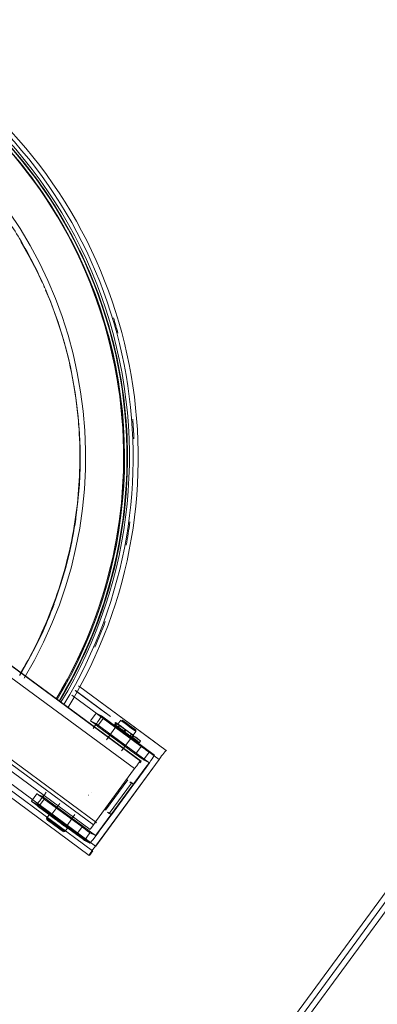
# Model space of a CAD drawing. Header units: metres. Extents: x 135583 to 135939, y 457896 to 458258.
# Tile 147 of 256: x 135757.252 to 135757.442, y 457915.506 to 457916.028. Entities that reach past the tile are written whole.
import ezdxf

# ---------------------------------------------------------------- set-up
doc = ezdxf.new("R2010")
doc.units = ezdxf.units.M
doc.layers.add('NIEUWE INSTALLATIE', color=250, linetype='Continuous', lineweight=0)

msp = doc.modelspace()

# ---------------------------------------------------------------- linework, layer by layer
at = {"layer": 'NIEUWE INSTALLATIE'}
for p, q in [((135757.31654, 457915.63444), (135756.86251, 457915.96809)), ((135757.31616, 457915.63453), (135756.86254, 457915.96787)), ((135757.31311, 457915.63053), (135756.86361, 457915.96084)), ((135756.83644, 457915.93121), (135757.28951, 457915.59827)), ((135756.84064, 457915.93185), (135757.29129, 457915.60069)), ((135756.84338, 457915.93227), (135757.29239, 457915.60232)), ((135757.2978, 457915.65998), (135757.28157, 457915.67191)), ((135757.28163, 457915.672), (135757.30036, 457915.65822)), ((135757.32986, 457915.64013), (135757.28331, 457915.67436)), ((135757.32444, 457915.64422), (135757.28337, 457915.67445)), ((135757.30395, 457915.65168), (135757.2798, 457915.66943)), ((135757.28965, 457915.65592), (135757.29261, 457915.65994)), ((135757.29261, 457915.65994), (135757.29548, 457915.65846)), ((135757.29252, 457915.65443), (135757.28965, 457915.65592)), ((135757.3207, 457915.63372), (135757.29252, 457915.65443)), ((135757.29348, 457915.65306), (135757.29644, 457915.65708)), ((135757.32366, 457915.63775), (135757.29548, 457915.65846)), ((135757.29644, 457915.65708), (135757.31657, 457915.64229)), ((135757.30524, 457915.65336), (135757.30359, 457915.6546)), ((135757.30576, 457915.65618), (135757.30428, 457915.65416)), ((135757.31361, 457915.63826), (135757.29348, 457915.65306)), ((135757.30357, 457915.6532), (135757.29812, 457915.64579)), ((135757.30508, 457915.65357), (135757.30437, 457915.65261)), ((135757.31234, 457915.64824), (135757.31382, 457915.65026)), ((135757.31382, 457915.65026), (135757.31371, 457915.65096)), ((135757.30622, 457915.63991), (135757.31163, 457915.64728)), ((135757.32608, 457915.63541), (135757.31007, 457915.64719)), ((135757.31082, 457915.64787), (135757.31153, 457915.64884)), ((135757.31565, 457915.64432), (135757.31631, 457915.6452)), ((135757.31657, 457915.64229), (135757.31361, 457915.63826)), ((135757.32078, 457915.63923), (135757.31782, 457915.6352)), ((135757.32366, 457915.63775), (135757.32078, 457915.63923)), ((135757.33004, 457915.64004), (135757.32986, 457915.64013)), ((135757.29233, 457915.58948), (135757.32608, 457915.63541)), ((135757.29245, 457915.58942), (135757.3262, 457915.63536)), ((135757.31654, 457915.63444), (135757.31616, 457915.63453)), ((135757.31782, 457915.6352), (135757.3207, 457915.63372)), ((135757.29239, 457915.60232), (135757.31311, 457915.63053)), ((135757.31903, 457915.63124), (135757.29417, 457915.5974)), ((135757.48975, 457915.62403), (135757.19372, 457915.22109)), ((135757.24606, 457915.6235), (135757.29233, 457915.58948)), ((135757.2976, 457915.60847), (135757.30944, 457915.62459)), ((135757.31144, 457915.62285), (135757.2996, 457915.60674)), ((135757.31266, 457915.62222), (135757.31144, 457915.62285)), ((135757.49217, 457915.62225), (135757.19614, 457915.21932)), ((135757.49456, 457915.62044), (135757.19853, 457915.21751)), ((135757.24569, 457915.6201), (135757.29079, 457915.58694)), ((135757.29005, 457915.61807), (135757.29011, 457915.61804)), ((135757.30082, 457915.6061), (135757.31266, 457915.62222)), ((135757.24569, 457915.61637), (135757.28901, 457915.58453)), ((135757.26123, 457915.61723), (135757.25827, 457915.6132)), ((135757.25827, 457915.6132), (135757.26114, 457915.61172)), ((135757.26123, 457915.61723), (135757.2641, 457915.61575)), ((135757.26507, 457915.61437), (135757.2621, 457915.61034)), ((135757.29228, 457915.59504), (135757.2641, 457915.61575)), ((135757.28519, 457915.59958), (135757.26507, 457915.61437)), ((135757.28865, 457915.61643), (135757.28872, 457915.61639)), ((135757.26114, 457915.61172), (135757.28932, 457915.59101)), ((135757.28223, 457915.59555), (135757.2621, 457915.61034)), ((135757.27336, 457915.61208), (135757.26864, 457915.60565)), ((135757.26771, 457915.60608), (135757.26635, 457915.60423)), ((135757.26635, 457915.60423), (135757.26646, 457915.60353)), ((135757.27669, 457915.59973), (135757.28138, 457915.60611)), ((135757.2996, 457915.60674), (135757.30082, 457915.60611)), ((135757.27602, 457915.59712), (135757.27738, 457915.59898)), ((135757.28519, 457915.59958), (135757.28223, 457915.59555)), ((135757.28645, 457915.59249), (135757.28941, 457915.59652)), ((135757.28932, 457915.59101), (135757.28645, 457915.59249)), ((135757.29228, 457915.59504), (135757.28941, 457915.59652)), ((135757.2892, 457915.58443), (135757.29097, 457915.58685))]:
    msp.add_line(p, q, dxfattribs=at)
at = {"layer": 'NIEUWE INSTALLATIE', "flags": 128}
for points in [[(135757.25755, 457915.94774), (135757.25298, 457915.95355), (135757.24652, 457915.96114), (135757.23975, 457915.96846), (135757.23817, 457915.97003)], [(135757.27228, 457915.92639), (135757.27049, 457915.92933), (135757.26498, 457915.93763), (135757.25914, 457915.94571), (135757.25848, 457915.94656)], [(135757.28583, 457915.9013), (135757.28497, 457915.90318), (135757.2805, 457915.91209), (135757.27567, 457915.92081), (135757.27323, 457915.92483)], [(135757.25275, 457915.90999), (135757.25718, 457915.90221), (135757.26128, 457915.89425), (135757.26421, 457915.88798)], [(135757.29666, 457915.87408), (135757.29622, 457915.87548), (135757.29284, 457915.88486), (135757.28909, 457915.8941), (135757.28664, 457915.8995)], [(135757.26583, 457915.88432), (135757.26853, 457915.87788), (135757.27165, 457915.86949), (135757.27444, 457915.86098), (135757.27689, 457915.85236), (135757.27899, 457915.84366), (135757.28073, 457915.83487), (135757.28213, 457915.82603), (135757.28317, 457915.81713), (135757.28386, 457915.8082), (135757.28419, 457915.79925), (135757.28416, 457915.79029), (135757.28377, 457915.78134), (135757.28302, 457915.77241), (135757.28192, 457915.76352), (135757.28047, 457915.75468), (135757.27866, 457915.74591), (135757.2765, 457915.73721), (135757.274, 457915.72861), (135757.27115, 457915.72011), (135757.26797, 457915.71174), (135757.26446, 457915.7035), (135757.26062, 457915.6954), (135757.25645, 457915.68747), (135757.25212, 457915.67995)], [(135757.26487, 457915.88657), (135757.26507, 457915.88614), (135757.26529, 457915.88561)], [(135757.30346, 457915.8493), (135757.30184, 457915.85635), (135757.29922, 457915.86597), (135757.29709, 457915.87273)], [(135757.30829, 457915.81829), (135757.30737, 457915.82697), (135757.30592, 457915.83683), (135757.30408, 457915.84663), (135757.30376, 457915.84801)], [(135757.3093, 457915.79451), (135757.30933, 457915.79713), (135757.30907, 457915.8071), (135757.30842, 457915.81705)], [(135757.30703, 457915.76215), (135757.30772, 457915.76727), (135757.30865, 457915.7772), (135757.30919, 457915.78716), (135757.30927, 457915.79283)], [(135757.30292, 457915.73958), (135757.30465, 457915.74756), (135757.30638, 457915.75738), (135757.30681, 457915.76054)], [(135757.29314, 457915.70733), (135757.29387, 457915.70919), (135757.29714, 457915.71861), (135757.30003, 457915.72816), (135757.30254, 457915.73781), (135757.30267, 457915.73841)], [(135757.28426, 457915.68675), (135757.28622, 457915.69077), (135757.29023, 457915.6999), (135757.29267, 457915.70612)], [(135757.27308, 457915.66619), (135757.27712, 457915.67302), (135757.28184, 457915.6818), (135757.28362, 457915.68543)], [(135757.30249, 457915.65392), (135757.30265, 457915.65414), (135757.30282, 457915.65437), (135757.30298, 457915.65459), (135757.30314, 457915.65481)], [(135757.30294, 457915.65371), (135757.3031, 457915.65393), (135757.30326, 457915.65415), (135757.30342, 457915.65437), (135757.30359, 457915.6546)], [(135757.30376, 457915.65449), (135757.30359, 457915.65427), (135757.30343, 457915.65405), (135757.30327, 457915.65383), (135757.30311, 457915.65361)], [(135757.30358, 457915.65323), (135757.30335, 457915.6534), (135757.30294, 457915.65371)], [(135757.30524, 457915.65336), (135757.30508, 457915.65314), (135757.30492, 457915.65292), (135757.30476, 457915.6527), (135757.30459, 457915.65248)], [(135757.30801, 457915.65124), (135757.30784, 457915.65102), (135757.30768, 457915.6508), (135757.30752, 457915.65058), (135757.30736, 457915.65036)], [(135757.30789, 457915.65008), (135757.30805, 457915.6503), (135757.30822, 457915.65052), (135757.30838, 457915.65074), (135757.30854, 457915.65096)], [(135757.31172, 457915.64716), (135757.31189, 457915.64739), (135757.31205, 457915.64761), (135757.31221, 457915.64783), (135757.31238, 457915.64805)], [(135757.31272, 457915.64787), (135757.31256, 457915.64765), (135757.3124, 457915.64743), (135757.31223, 457915.64721), (135757.31207, 457915.64699)], [(135757.31215, 457915.64828), (135757.31223, 457915.64822), (135757.3123, 457915.64817), (135757.31238, 457915.64811), (135757.31246, 457915.64805)], [(135757.3127, 457915.62226), (135757.31301, 457915.62268), (135757.31923, 457915.63115)], [(135757.29436, 457915.5973), (135757.30058, 457915.60576), (135757.3008, 457915.60606)]]:
    msp.add_lwpolyline(points, dxfattribs=at)
at = {"layer": 'NIEUWE INSTALLATIE'}
for centre, major_axis, ratio, start_param, end_param in [((135757.05957, 457915.79577), (0.11369, 0.22024), 0.999071, 4.644936, 7.61124), ((135757.05957, 457915.79577), (0.10443, 0.20229), 0.999071, 4.647032, 7.603636), ((135757.05974, 457915.79568), (0.11505, 0.22286), 0.999071, 4.643762, 6.426721), ((135757.05985, 457915.79562), (0.1144, 0.22161), 0.999071, 4.644177, 6.283185), ((135757.05972, 457915.79569), (0.11595, 0.2246), 0.999071, 4.643084, 6.125971), ((135757.06018, 457915.79545), (0.11697, 0.22659), 0.999071, 4.641511, 6.125971), ((135757.06018, 457915.79545), (0.11367, 0.22019), 0.999071, 5.677172, 6.125971), ((135757.06012, 457915.79548), (0.1144, 0.22161), 0.999071, 4.643986, 6.125971), ((135757.05964, 457915.79573), (0.11369, 0.22024), 0.999071, 4.644881, 5.674915), ((135757.06018, 457915.79545), (0.11367, 0.22019), 0.999071, 4.644515, 5.676221), ((135757.06018, 457915.79545), (0.11604, 0.22478), 0.999071, 5.452772, 5.486502), ((135757.06039, 457915.79534), (0.10275, 0.19904), 0.999071, 5.452772, 5.484583), ((135757.06018, 457915.79545), (0.11604, 0.22478), 0.999071, 5.228373, 5.269689), ((135757.06039, 457915.79534), (0.10275, 0.19904), 0.999071, 5.182209, 5.228373), ((135757.06039, 457915.79534), (0.10275, 0.19904), 0.999071, 4.955308, 5.042877), ((135757.06018, 457915.79545), (0.11604, 0.22478), 0.999071, 5.003973, 5.053371), ((135757.06039, 457915.79534), (0.10275, 0.19904), 0.999071, 4.779574, 4.835029), ((135757.06018, 457915.79545), (0.11604, 0.22478), 0.999071, 4.779573, 4.837754), ((135757.28596, 457915.65683), (-0.00423, 0.00311), 0.006745, 6.283184, 7.06039), ((135757.28596, 457915.65683), (-0.00423, 0.00311), 0.006746, 5.70388, 6.283186), ((135757.29664, 457915.65699), (-0.00403, 0.00296), 0.006745, 6.240619, 7.811416), ((135757.29368, 457915.65296), (-0.00403, 0.00296), 0.006745, 6.24062, 7.811416), ((135757.29075, 457915.65202), (-0.00474, -0.00645), 0.042552, 1.577548, 3.141593), ((135757.29075, 457915.65202), (-0.00178, -0.00242), 0.042552, 2.362946, 3.141593), ((135757.30825, 457915.65112), (-0.00806, 0.00592), 0.006745, 0.889698, 1.52823), ((135757.30979, 457915.65322), (-0.00403, 0.00296), 0.006745, 0.000001, 1.52823), ((135757.30979, 457915.65322), (-0.00403, 0.00296), 0.006745, 4.669823, 6.24062), ((135757.31008, 457915.65362), (-0.00363, 0.00266), 0.006745, 0, 3.099027), ((135757.31008, 457915.65362), (-0.00363, 0.00266), 0.006745, 3.148338, 6.240622), ((135757.3076, 457915.65024), (-0.00806, 0.00592), 0.006745, 0.889698, 1.52823), ((135757.3076, 457915.65024), (-0.00806, 0.00592), 0.006745, 4.683669, 5.308355), ((135757.3076, 457915.65024), (-0.00403, 0.00296), 0.006745, 0.000001, 0.948891), ((135757.3076, 457915.65024), (-0.00403, 0.00296), 0.006746, 5.949646, 6.24062), ((135757.30831, 457915.6512), (-0.00403, 0.00296), 0.006745, 6.283184, 7.811416), ((135757.30831, 457915.6512), (-0.00403, 0.00296), 0.006745, 5.317336, 6.240621), ((135757.30831, 457915.6512), (-0.00322, 0.00237), 0.006745, 6.283184, 6.477868), ((135757.30831, 457915.6512), (-0.00322, 0.00237), 0.006745, 4.669823, 6.240619), ((135757.3076, 457915.65024), (-0.00403, 0.00296), 0.006745, 4.692593, 5.333133), ((135757.3076, 457915.65024), (-0.00322, 0.00237), 0.006745, 4.669823, 5.496674), ((135757.3076, 457915.65024), (-0.00403, 0.00296), 0.006745, 1.471355, 1.52823), ((135757.3076, 457915.65024), (-0.00806, 0.00592), 0.006745, 1.52823, 1.570796), ((135757.3076, 457915.65024), (-0.00564, 0.00414), 0.006746, 1.53306, 1.561362), ((135757.3076, 457915.65024), (-0.00403, 0.00296), 0.006746, 1.52823, 1.549513), ((135757.3076, 457915.65024), (-0.00322, 0.00237), 0.006745, 1.52823, 1.549513), ((135757.3076, 457915.65024), (-0.00806, 0.00592), 0.006745, 1.570796, 3.12031), ((135757.3076, 457915.65024), (-0.00322, 0.00237), 0.006745, 3.967332, 4.669823), ((135757.3076, 457915.65024), (-0.00403, 0.00296), 0.006746, 4.11239, 4.669823), ((135757.30825, 457915.65112), (-0.00806, 0.00592), 0.006745, 1.52823, 1.570796), ((135757.30825, 457915.65112), (-0.00564, 0.00414), 0.006745, 1.53306, 1.570796), ((135757.30831, 457915.6512), (-0.00403, 0.00296), 0.006746, 1.52823, 1.570796), ((135757.30831, 457915.6512), (-0.00322, 0.00237), 0.006746, 1.538872, 1.549513), ((135757.30825, 457915.65112), (-0.00806, 0.00592), 0.006745, 4.717377, 4.725636), ((135757.30825, 457915.65112), (-0.00806, 0.00592), 0.006745, 1.570796, 4.035841), ((135757.30831, 457915.6512), (-0.00403, 0.00296), 0.006745, 1.570796, 3.120309), ((135757.30831, 457915.6512), (-0.00322, 0.00237), 0.006745, 3.141594, 4.669823), ((135757.30979, 457915.65322), (-0.00403, 0.00296), 0.006745, 1.52823, 1.570796), ((135757.30979, 457915.65322), (-0.00403, 0.00296), 0.006745, 1.570796, 3.099027), ((135757.30979, 457915.65322), (-0.00403, 0.00296), 0.006745, 3.148338, 4.669823), ((135757.30831, 457915.6512), (-0.00403, 0.00296), 0.006745, 3.141593, 4.049748), ((135757.30825, 457915.65112), (-0.00564, 0.00414), 0.006745, 3.801442, 4.177338), ((135757.3076, 457915.65024), (-0.00806, 0.00592), 0.006745, 3.141593, 4.348904), ((135757.3076, 457915.65024), (-0.00403, 0.00296), 0.006746, 2.553221, 3.12031), ((135757.3076, 457915.65024), (-0.00403, 0.00296), 0.006745, 3.141592, 3.450265), ((135757.31676, 457915.64219), (-0.00403, 0.00296), 0.006746, 1.52823, 3.099027), ((135757.32631, 457915.6353), (-0.00355, -0.00483), 0.042552, 3.148344, 4.719141), ((135757.3132, 457915.6305), (-0.00296, -0.00403), 0.016385, 3.148339, 4.719135), ((135757.3138, 457915.63816), (-0.00403, 0.00296), 0.006745, 1.52823, 3.099027), ((135757.31358, 457915.63041), (-0.00296, -0.00403), 0.016385, 2.46362, 3.141593), ((135757.31892, 457915.6313), (-0.00178, -0.00242), 0.042552, 1.577548, 3.141593), ((135757.31892, 457915.6313), (-0.00474, -0.00645), 0.042552, 1.577548, 3.141593), ((135757.3058, 457915.62699), (-0.00564, 0.00414), 0.006745, 2.575428, 3.099027), ((135757.30702, 457915.62636), (-0.00564, 0.00414), 0.006745, 3.141592, 3.905708), ((135757.26588, 457915.61817), (-0.00474, -0.00645), 0.042552, 0.006752, 1.577548), ((135757.2623, 457915.61025), (-0.00403, 0.00296), 0.006745, 6.240619, 7.811416), ((135757.26526, 457915.61428), (-0.00403, 0.00296), 0.006745, 6.240619, 7.811416), ((135757.26588, 457915.61817), (-0.00178, -0.00242), 0.042552, 0.006752, 0.792149), ((135757.29396, 457915.61088), (-0.00564, 0.00414), 0.006745, 2.575428, 3.099027), ((135757.29518, 457915.61025), (-0.00564, 0.00414), 0.006745, 3.141593, 3.905708), ((135757.27118, 457915.60068), (-0.00484, 0.00355), 0.006745, 4.669823, 6.240619), ((135757.27118, 457915.60068), (-0.00484, 0.00355), 0.006745, 0.006746, 1.52823), ((135757.27089, 457915.60027), (-0.00443, 0.00326), 0.006745, 3.141593, 6.24062), ((135757.27089, 457915.60027), (-0.00443, 0.00326), 0.006746, 0.006745, 3.099027), ((135757.27255, 457915.60253), (-0.00484, 0.00355), 0.006745, 0.000001, 1.52823), ((135757.27255, 457915.60253), (-0.00484, 0.00355), 0.006745, 4.669823, 6.240619), ((135757.27266, 457915.60269), (-0.00403, 0.00296), 0.006745, 0, 0.676196), ((135757.27266, 457915.60269), (-0.00403, 0.00296), 0.006746, 4.669823, 6.24062), ((135757.27255, 457915.60253), (-0.00484, 0.00355), 0.006745, 1.52823, 1.570796), ((135757.27255, 457915.60253), (-0.00484, 0.00355), 0.006745, 1.570796, 3.12031), ((135757.27255, 457915.60253), (-0.00484, 0.00355), 0.006745, 3.141594, 4.669823), ((135757.27266, 457915.60269), (-0.00403, 0.00296), 0.006745, 3.141593, 4.669823), ((135757.29248, 457915.6023), (-0.00296, -0.00403), 0.016385, 4.719135, 6.283185), ((135757.27118, 457915.60068), (-0.00484, 0.00355), 0.006745, 1.52823, 1.570796), ((135757.27118, 457915.60068), (-0.00484, 0.00355), 0.006745, 1.570796, 3.099027), ((135757.27118, 457915.60068), (-0.00484, 0.00355), 0.006745, 3.14159, 4.669823), ((135757.28538, 457915.59948), (-0.00403, 0.00296), 0.006746, 1.52823, 1.570796), ((135757.28538, 457915.59948), (-0.00403, 0.00296), 0.006745, 1.570796, 3.099027), ((135757.29405, 457915.59746), (-0.00474, -0.00645), 0.042552, 0.006752, 1.577548), ((135757.29405, 457915.59746), (-0.00178, -0.00242), 0.042552, 0.006752, 1.577548), ((135757.28242, 457915.59545), (-0.00403, 0.00296), 0.006746, 1.52823, 1.570796), ((135757.28242, 457915.59545), (-0.00403, 0.00296), 0.006746, 1.570796, 3.099027), ((135757.29256, 457915.58936), (-0.00355, -0.00483), 0.042552, 4.719141, 6.283185), ((135757.28275, 457915.58917), (-0.00645, 0.00474), 0.006746, 3.099027, 3.141593)]:
    msp.add_ellipse(centre, major_axis=major_axis, ratio=ratio, start_param=start_param, end_param=end_param, dxfattribs=at)
for points, knots in [([(135757.19256, 457915.97686), (135757.19903, 457915.9721), (135757.21165, 457915.96175), (135757.22896, 457915.944), (135757.24144, 457915.92805), (135757.25049, 457915.91431), (135757.25663, 457915.90376), (135757.26219, 457915.89289), (135757.26887, 457915.87788), (135757.27559, 457915.85868), (135757.28022, 457915.83866), (135757.28259, 457915.82256), (135757.28393, 457915.80789), (135757.28427, 457915.79072), (135757.28254, 457915.76463), (135757.27608, 457915.73245), (135757.26432, 457915.7023), (135757.25508, 457915.6854), (135757.25192, 457915.68014)], [-1, -1, -1, -1, -0.9305556, -0.8611111, -0.7916667, -0.7569444, -0.7222222, -0.6875, -0.6527778, -0.5833333, -0.5138889, -0.4791667, -0.4444444, -0.3888889, -0.3333333, -0.2222222, -0.1111111, -0.0590372, -0.0590372, -0.0590372, -0.0590372]), ([(135757.30314, 457915.65481), (135757.30307, 457915.65486), (135757.30297, 457915.65493), (135757.30287, 457915.65501), (135757.30279, 457915.65507), (135757.30272, 457915.65513), (135757.30269, 457915.65515), (135757.30272, 457915.65513), (135757.3028, 457915.65508), (135757.30288, 457915.65502), (135757.30298, 457915.65494), (135757.30308, 457915.65487), (135757.30315, 457915.65482)], [0, 0, 0, 0, 0.125, 0.1875, 0.25, 0.375, 0.5, 0.625, 0.75, 0.8125, 0.875, 1, 1, 1, 1]), ([(135757.30359, 457915.6546), (135757.30352, 457915.65465), (135757.30343, 457915.65471), (135757.30335, 457915.65478), (135757.30328, 457915.65483), (135757.30322, 457915.65487), (135757.30322, 457915.65488), (135757.30327, 457915.65484), (135757.30336, 457915.65478), (135757.30346, 457915.65471), (135757.30352, 457915.65467), (135757.30354, 457915.65465)], [0, 0, 0, 0, 0.125, 0.1875, 0.25, 0.375, 0.5, 0.625, 0.75, 0.8125, 0.8719969, 0.8719969, 0.8719969, 0.8719969]), ([(135757.30681, 457915.64953), (135757.3065, 457915.64976), (135757.30591, 457915.65019), (135757.30514, 457915.65076), (135757.3046, 457915.65116), (135757.30426, 457915.65141), (135757.30409, 457915.65154), (135757.30384, 457915.65173), (135757.3035, 457915.65198), (135757.30315, 457915.65225), (135757.30296, 457915.65239), (135757.3029, 457915.65245), (135757.30289, 457915.65245), (135757.3029, 457915.65245)], [0, 0, 0, 0, 0.0625, 0.125, 0.1875, 0.21875, 0.234375, 0.25, 0.3125, 0.375, 0.4375, 0.46875, 0.5, 0.5, 0.5, 0.5]), ([(135757.30424, 457915.65149), (135757.30428, 457915.65146), (135757.30438, 457915.65139), (135757.30457, 457915.65126), (135757.30493, 457915.65099), (135757.3055, 457915.65058), (135757.30629, 457915.65), (135757.30689, 457915.64956), (135757.3072, 457915.64933)], [0.75, 0.75, 0.75, 0.75, 0.765625, 0.78125, 0.8125, 0.875, 0.9375, 1, 1, 1, 1]), ([(135757.31111, 457915.64641), (135757.3111, 457915.64642), (135757.31108, 457915.64643), (135757.31096, 457915.64651), (135757.31071, 457915.64669), (135757.31029, 457915.64699), (135757.30991, 457915.64727), (135757.30963, 457915.64747), (135757.30944, 457915.64761), (135757.30908, 457915.64787), (135757.30851, 457915.64829), (135757.30772, 457915.64886), (135757.30712, 457915.6493), (135757.30681, 457915.64953)], [0.5, 0.5, 0.5, 0.5, 0.53125, 0.5625, 0.625, 0.6875, 0.75, 0.765625, 0.78125, 0.8125, 0.875, 0.9375, 1, 1, 1, 1]), ([(135757.3072, 457915.64933), (135757.30751, 457915.6491), (135757.3081, 457915.64867), (135757.30886, 457915.6481), (135757.30941, 457915.6477), (135757.30974, 457915.64745), (135757.30992, 457915.64732), (135757.31, 457915.64726), (135757.31005, 457915.64723)], [0, 0, 0, 0, 0.0625, 0.125, 0.1875, 0.21875, 0.234375, 0.25, 0.25, 0.25, 0.25]), ([(135757.29994, 457915.64842), (135757.29993, 457915.64842), (135757.29994, 457915.64842), (135757.3, 457915.64836), (135757.30019, 457915.64822), (135757.30054, 457915.64795), (135757.30088, 457915.6477), (135757.30113, 457915.64751), (135757.3013, 457915.64738), (135757.30164, 457915.64713), (135757.30218, 457915.64673), (135757.30295, 457915.64616), (135757.30354, 457915.64573), (135757.30385, 457915.6455)], [0.5, 0.5, 0.5, 0.5, 0.53125, 0.5625, 0.625, 0.6875, 0.75, 0.765625, 0.78125, 0.8125, 0.875, 0.9375, 1, 1, 1, 1]), ([(135757.30424, 457915.6453), (135757.30392, 457915.64553), (135757.30333, 457915.64597), (135757.30254, 457915.64655), (135757.30196, 457915.64697), (135757.30161, 457915.64723), (135757.30142, 457915.64737), (135757.30132, 457915.64743), (135757.30128, 457915.64746)], [0, 0, 0, 0, 0.0625, 0.125, 0.1875, 0.21875, 0.234375, 0.25, 0.25, 0.25, 0.25]), ([(135757.30385, 457915.6455), (135757.30416, 457915.64527), (135757.30476, 457915.64484), (135757.30555, 457915.64426), (135757.30612, 457915.64384), (135757.30648, 457915.64358), (135757.30667, 457915.64344), (135757.30695, 457915.64324), (135757.30733, 457915.64296), (135757.30775, 457915.64266), (135757.308, 457915.64248), (135757.30812, 457915.6424), (135757.30814, 457915.64239), (135757.30815, 457915.64238)], [0, 0, 0, 0, 0.0625, 0.125, 0.1875, 0.21875, 0.234375, 0.25, 0.3125, 0.375, 0.4375, 0.46875, 0.5, 0.5, 0.5, 0.5]), ([(135757.30708, 457915.6432), (135757.30704, 457915.64323), (135757.30696, 457915.64329), (135757.30678, 457915.64342), (135757.30645, 457915.64367), (135757.3059, 457915.64407), (135757.30514, 457915.64464), (135757.30455, 457915.64507), (135757.30424, 457915.6453)], [0.75, 0.75, 0.75, 0.75, 0.765625, 0.78125, 0.8125, 0.875, 0.9375, 1, 1, 1, 1]), ([(135757.30751, 457915.64099), (135757.30751, 457915.64099), (135757.30748, 457915.64101), (135757.30738, 457915.64108), (135757.30714, 457915.64125), (135757.30673, 457915.64154), (135757.30639, 457915.64179), (135757.30621, 457915.64192)], [0.5, 0.5, 0.5, 0.5, 0.53125, 0.5625, 0.625, 0.6875, 0.75, 0.75, 0.75, 0.75]), ([(135757.27543, 457915.60682), (135757.27512, 457915.60705), (135757.27453, 457915.60748), (135757.27377, 457915.60805), (135757.27322, 457915.60845), (135757.27289, 457915.6087), (135757.27271, 457915.60883), (135757.27246, 457915.60902), (135757.27212, 457915.60927), (135757.27177, 457915.60954), (135757.27158, 457915.60968), (135757.27152, 457915.60974), (135757.27151, 457915.60974), (135757.27152, 457915.60974)], [0, 0, 0, 0, 0.0625, 0.125, 0.1875, 0.21875, 0.234375, 0.25, 0.3125, 0.375, 0.4375, 0.46875, 0.5, 0.5, 0.5, 0.5]), ([(135757.27286, 457915.60878), (135757.27291, 457915.60875), (135757.273, 457915.60868), (135757.27319, 457915.60854), (135757.27355, 457915.60828), (135757.27412, 457915.60786), (135757.27491, 457915.60729), (135757.27551, 457915.60685), (135757.27582, 457915.60662)], [0.75, 0.75, 0.75, 0.75, 0.765625, 0.78125, 0.8125, 0.875, 0.9375, 1, 1, 1, 1]), ([(135757.2699, 457915.60475), (135757.26972, 457915.60488), (135757.26938, 457915.60513), (135757.26896, 457915.60543), (135757.26871, 457915.60561), (135757.26859, 457915.60569), (135757.26855, 457915.60571), (135757.26856, 457915.60571), (135757.26862, 457915.60565), (135757.26881, 457915.60551), (135757.26916, 457915.60524), (135757.2695, 457915.60499), (135757.26975, 457915.6048), (135757.26993, 457915.60467), (135757.27026, 457915.60442), (135757.27081, 457915.60402), (135757.27157, 457915.60345), (135757.27216, 457915.60302), (135757.27247, 457915.60279)], [0.25, 0.25, 0.25, 0.25, 0.3125, 0.375, 0.4375, 0.46875, 0.5, 0.53125, 0.5625, 0.625, 0.6875, 0.75, 0.765625, 0.78125, 0.8125, 0.875, 0.9375, 1, 1, 1, 1]), ([(135757.27247, 457915.60279), (135757.27278, 457915.60256), (135757.27338, 457915.60212), (135757.27417, 457915.60155), (135757.27474, 457915.60113), (135757.2751, 457915.60087), (135757.27529, 457915.60073), (135757.27538, 457915.60066), (135757.27543, 457915.60063)], [0, 0, 0, 0, 0.0625, 0.125, 0.1875, 0.21875, 0.234375, 0.25, 0.25, 0.25, 0.25]), ([(135757.27555, 457915.60054), (135757.27569, 457915.60044), (135757.27598, 457915.60023), (135757.27637, 457915.59995), (135757.27662, 457915.59977), (135757.27674, 457915.59969), (135757.27678, 457915.59967), (135757.27677, 457915.59968), (135757.2767, 457915.59973), (135757.27652, 457915.59987), (135757.27617, 457915.60014), (135757.27583, 457915.60039), (135757.27558, 457915.60058), (135757.2754, 457915.60071), (135757.27507, 457915.60096), (135757.27452, 457915.60136), (135757.27376, 457915.60193), (135757.27317, 457915.60236), (135757.27286, 457915.60259)], [0.264297, 0.264297, 0.264297, 0.264297, 0.3125, 0.375, 0.4375, 0.46875, 0.5, 0.53125, 0.5625, 0.625, 0.6875, 0.75, 0.765625, 0.78125, 0.8125, 0.875, 0.9375, 1, 1, 1, 1]), ([(135757.27973, 457915.6037), (135757.27972, 457915.6037), (135757.2797, 457915.60372), (135757.27958, 457915.6038), (135757.27933, 457915.60398), (135757.27891, 457915.60428), (135757.27853, 457915.60456), (135757.27825, 457915.60476), (135757.27806, 457915.6049), (135757.2777, 457915.60516), (135757.27713, 457915.60558), (135757.27634, 457915.60615), (135757.27574, 457915.60659), (135757.27543, 457915.60682)], [0.5, 0.5, 0.5, 0.5, 0.53125, 0.5625, 0.625, 0.6875, 0.75, 0.765625, 0.78125, 0.8125, 0.875, 0.9375, 1, 1, 1, 1]), ([(135757.27582, 457915.60662), (135757.27613, 457915.60639), (135757.27672, 457915.60596), (135757.27748, 457915.60539), (135757.27803, 457915.60499), (135757.27836, 457915.60474), (135757.27854, 457915.60461), (135757.27863, 457915.60455), (135757.27867, 457915.60451)], [0, 0, 0, 0, 0.0625, 0.125, 0.1875, 0.21875, 0.234375, 0.25, 0.25, 0.25, 0.25])]:
    msp.add_open_spline(points, degree=3, knots=knots, dxfattribs=at)
for points in [[(135757.30577, 457915.65297), (135757.30574, 457915.653), (135757.30566, 457915.65306), (135757.3055, 457915.65317), (135757.30535, 457915.65328), (135757.30528, 457915.65334), (135757.30524, 457915.65336)], [(135757.30614, 457915.65271), (135757.30601, 457915.6528), (135757.30589, 457915.65289), (135757.30577, 457915.65297)], [(135757.30724, 457915.65182), (135757.30723, 457915.65182), (135757.30724, 457915.65181), (135757.30727, 457915.65179), (135757.30728, 457915.65178)], [(135757.30725, 457915.65181), (135757.30726, 457915.65181), (135757.30726, 457915.6518), (135757.30726, 457915.6518)], [(135757.30767, 457915.65159), (135757.30767, 457915.65159), (135757.30763, 457915.65162), (135757.30757, 457915.65166)], [(135757.30777, 457915.65153), (135757.30775, 457915.65154), (135757.30772, 457915.65157), (135757.3077, 457915.65158), (135757.3077, 457915.65158)], [(135757.30791, 457915.65132), (135757.30794, 457915.65129), (135757.30797, 457915.65127), (135757.30801, 457915.65124)], [(135757.30823, 457915.65119), (135757.30821, 457915.65121), (135757.30818, 457915.65123), (135757.30816, 457915.65124)], [(135757.31176, 457915.64852), (135757.31175, 457915.64853), (135757.31175, 457915.64853), (135757.31176, 457915.64852)], [(135757.31196, 457915.64841), (135757.31194, 457915.64842), (135757.31192, 457915.64844), (135757.31195, 457915.64843), (135757.31203, 457915.64836), (135757.3121, 457915.64831), (135757.31215, 457915.64828)], [(135757.31227, 457915.64816), (135757.3123, 457915.64815), (135757.31219, 457915.64823), (135757.31196, 457915.64841)], [(135757.31246, 457915.64805), (135757.31251, 457915.64801), (135757.31261, 457915.64794), (135757.31273, 457915.64786), (135757.31282, 457915.64779), (135757.31286, 457915.64776), (135757.31287, 457915.64776)], [(135757.31255, 457915.64792), (135757.31257, 457915.64791), (135757.31259, 457915.6479), (135757.31259, 457915.6479), (135757.31259, 457915.6479)], [(135757.31287, 457915.64776), (135757.31286, 457915.64777), (135757.31282, 457915.6478), (135757.31276, 457915.64784), (135757.31272, 457915.64787)], [(135757.29248, 457915.60165), (135757.29254, 457915.60174), (135757.29266, 457915.60193), (135757.29278, 457915.60214), (135757.29283, 457915.60224)]]:
    msp.add_open_spline(points, degree=3, dxfattribs=at)

doc.saveas('drawing.dxf')
